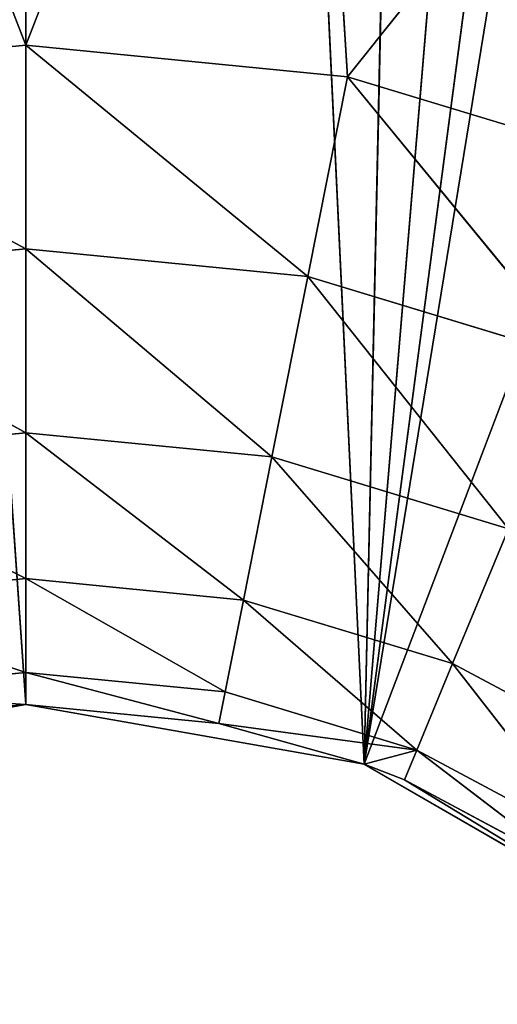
# Model space of a CAD drawing. Extents: x 14 to 217, y 27 to 186.
# Tile 128 of 256: x 43.55 to 44.275, y 42.029 to 43.522. Entities that reach past the tile are written whole.
import ezdxf

# ---------------------------------------------------------------- set-up
doc = ezdxf.new("R2010")
doc.units = 0
doc.header["$LTSCALE"] = 25.4
doc.layers.get('0').update_dxf_attribs({"color": 13, "linetype": 'CONTINUOUS'})

# ---------------------------------------------------------------- blocks, each defined once
blk = doc.blocks.new('PROFILE-RECESSED-T-CONNECT')
at = {"color": 0}
for p, q in [((30.086, 14.3756, 142.4362), (30.5737, 14.3756, 142.3881)), ((30.086, 14.3756, 142.4362), (30.5737, 14.3756, 142.3881)), ((30.086, 14.3756, 142.4362), (30.5737, 14.3267, 142.6971)), ((30.086, 14.3756, 142.4362), (30.5737, 14.3267, 142.6971)), ((30.5737, 14.3756, 142.3881), (30.1558, 14.3756, 141.3125)), ((30.5737, 14.3756, 142.3881), (30.1558, 14.3756, 141.3125)), ((30.5737, 14.3756, 142.3881), (30.9917, 14.3756, 141.3125)), ((30.5737, 14.3756, 142.3881), (30.9917, 14.3756, 141.3125)), ((30.5737, 14.3756, 142.3881), (31.0615, 14.3756, 142.4362)), ((30.5737, 14.3756, 142.3881), (31.0615, 14.3756, 142.4362)), ((30.5737, 14.3756, 142.3881), (31.0012, 14.3267, 142.7392)), ((30.5737, 14.3756, 142.3881), (31.0012, 14.3267, 142.7392)), ((30.5737, 14.3756, 142.3881), (30.5737, 14.3267, 142.6971)), ((30.5737, 14.3756, 142.3881), (30.5737, 14.3267, 142.6971)), ((31.0615, 14.3756, 142.4362), (30.9917, 14.3756, 141.3125)), ((31.0615, 14.3756, 142.4362), (30.9917, 14.3756, 141.3125)), ((31.0615, 14.3756, 142.4362), (31.0012, 14.3267, 142.7392)), ((31.0615, 14.3756, 142.4362), (31.0012, 14.3267, 142.7392)), ((31.0615, 14.3756, 142.4362), (31.805, 14.3756, 141.5052)), ((31.0615, 14.3756, 142.4362), (31.805, 14.3756, 141.5052)), ((31.0615, 14.3756, 142.4362), (31.5304, 14.3756, 142.5784)), ((31.0615, 14.3756, 142.4362), (31.5304, 14.3756, 142.5784)), ((31.0615, 14.3756, 142.4362), (31.4122, 14.3267, 142.8639)), ((31.0615, 14.3756, 142.4362), (31.4122, 14.3267, 142.8639)), ((30.5737, 14.3267, 142.6971), (30.1463, 14.3267, 142.7392)), ((30.1463, 14.3267, 142.7392), (30.5737, 14.1846, 142.9759)), ((30.1463, 14.3267, 142.7392), (30.5737, 14.1846, 142.9759)), ((30.5737, 14.3267, 142.6971), (30.1463, 14.3267, 142.7392)), ((31.0012, 14.3267, 142.7392), (30.5737, 14.3267, 142.6971)), ((30.5737, 14.3267, 142.6971), (30.9468, 14.1846, 143.0126)), ((30.5737, 14.3267, 142.6971), (30.9468, 14.1846, 143.0126)), ((30.5737, 14.3267, 142.6971), (30.5737, 14.1846, 142.9759)), ((30.5737, 14.3267, 142.6971), (30.5737, 14.1846, 142.9759)), ((31.0012, 14.3267, 142.7392), (30.5737, 14.3267, 142.6971)), ((31.0012, 14.3267, 142.7392), (30.9468, 14.1846, 143.0126)), ((31.0012, 14.3267, 142.7392), (30.9468, 14.1846, 143.0126)), ((31.4122, 14.3267, 142.8639), (31.0012, 14.3267, 142.7392)), ((31.0012, 14.3267, 142.7392), (31.3055, 14.1846, 143.1215)), ((31.0012, 14.3267, 142.7392), (31.3055, 14.1846, 143.1215)), ((31.4122, 14.3267, 142.8639), (31.0012, 14.3267, 142.7392)), ((30.5737, 14.1846, 142.9759), (30.2007, 14.1846, 143.0126)), ((30.2007, 14.1846, 143.0126), (30.5737, 13.9634, 143.1971)), ((30.2007, 14.1846, 143.0126), (30.5737, 13.9634, 143.1971)), ((30.5737, 14.1846, 142.9759), (30.2007, 14.1846, 143.0126)), ((30.9468, 14.1846, 143.0126), (30.5737, 14.1846, 142.9759)), ((30.5737, 14.1846, 142.9759), (30.9036, 13.9634, 143.2296)), ((30.5737, 14.1846, 142.9759), (30.9036, 13.9634, 143.2296)), ((30.5737, 14.1846, 142.9759), (30.5737, 13.9634, 143.1971)), ((30.5737, 14.1846, 142.9759), (30.5737, 13.9634, 143.1971)), ((30.9468, 14.1846, 143.0126), (30.5737, 14.1846, 142.9759)), ((30.9468, 14.1846, 143.0126), (30.9036, 13.9634, 143.2296)), ((30.9468, 14.1846, 143.0126), (30.9036, 13.9634, 143.2296)), ((31.3055, 14.1846, 143.1215), (30.9468, 14.1846, 143.0126)), ((30.9468, 14.1846, 143.0126), (31.2208, 13.9634, 143.3259)), ((30.9468, 14.1846, 143.0126), (31.2208, 13.9634, 143.3259)), ((31.3055, 14.1846, 143.1215), (30.9468, 14.1846, 143.0126)), ((31.3055, 14.1846, 143.1215), (31.2208, 13.9634, 143.3259)), ((31.3055, 14.1846, 143.1215), (31.2208, 13.9634, 143.3259)), ((30.5737, 13.9634, 143.1971), (30.2438, 13.9634, 143.2296)), ((30.2438, 13.9634, 143.2296), (30.5737, 13.6846, 143.3392)), ((30.2438, 13.9634, 143.2296), (30.5737, 13.6846, 143.3392)), ((30.5737, 13.9634, 143.1971), (30.2438, 13.9634, 143.2296)), ((30.9036, 13.9634, 143.2296), (30.5737, 13.9634, 143.1971)), ((30.5737, 13.9634, 143.1971), (30.8759, 13.6846, 143.3689)), ((30.5737, 13.9634, 143.1971), (30.8759, 13.6846, 143.3689)), ((30.5737, 13.9634, 143.1971), (30.5737, 13.6846, 143.3392)), ((30.5737, 13.9634, 143.1971), (30.5737, 13.6846, 143.3392)), ((30.9036, 13.9634, 143.2296), (30.5737, 13.9634, 143.1971)), ((30.9036, 13.9634, 143.2296), (30.8759, 13.6846, 143.3689)), ((30.9036, 13.9634, 143.2296), (30.8759, 13.6846, 143.3689)), ((31.2208, 13.9634, 143.3259), (30.9036, 13.9634, 143.2296)), ((30.9036, 13.9634, 143.2296), (31.1665, 13.6846, 143.4571)), ((30.9036, 13.9634, 143.2296), (31.1665, 13.6846, 143.4571)), ((31.2208, 13.9634, 143.3259), (30.9036, 13.9634, 143.2296)), ((31.2208, 13.9634, 143.3259), (31.1665, 13.6846, 143.4571)), ((31.2208, 13.9634, 143.3259), (31.1665, 13.6846, 143.4571)), ((31.5132, 13.9634, 143.4821), (31.2208, 13.9634, 143.3259)), ((31.2208, 13.9634, 143.3259), (31.4343, 13.6846, 143.6002)), ((31.2208, 13.9634, 143.3259), (31.4343, 13.6846, 143.6002)), ((31.5132, 13.9634, 143.4821), (31.2208, 13.9634, 143.3259)), ((30.5737, 13.3756, 143.3881), (30.2715, 13.6846, 143.3689)), ((30.5737, 13.3756, 143.3881), (30.2715, 13.6846, 143.3689)), ((30.5737, 13.6846, 143.3392), (30.2715, 13.6846, 143.3689)), ((30.5737, 13.6846, 143.3392), (30.2715, 13.6846, 143.3689)), ((30.5737, 13.3756, 143.3881), (30.5737, 13.6846, 143.3392)), ((30.5737, 13.3756, 143.3881), (30.5737, 13.6846, 143.3392)), ((30.8664, 13.3756, 143.4169), (30.5737, 13.6846, 143.3392)), ((30.8664, 13.3756, 143.4169), (30.5737, 13.6846, 143.3392)), ((30.8759, 13.6846, 143.3689), (30.5737, 13.6846, 143.3392)), ((30.8759, 13.6846, 143.3689), (30.5737, 13.6846, 143.3392)), ((30.8664, 13.3756, 143.4169), (30.8759, 13.6846, 143.3689)), ((30.8664, 13.3756, 143.4169), (30.8759, 13.6846, 143.3689)), ((30.8664, 13.3756, 143.4169), (31.1665, 13.6846, 143.4571)), ((30.8664, 13.3756, 143.4169), (31.1665, 13.6846, 143.4571)), ((31.1665, 13.6846, 143.4571), (30.8759, 13.6846, 143.3689)), ((31.1665, 13.6846, 143.4571), (30.8759, 13.6846, 143.3689)), ((31.0868, 13.3756, 143.4786), (31.1665, 13.6846, 143.4571)), ((31.0868, 13.3756, 143.4786), (31.1665, 13.6846, 143.4571)), ((31.1665, 13.6846, 143.4571), (31.1478, 13.3756, 143.5023)), ((31.1665, 13.6846, 143.4571), (31.1478, 13.3756, 143.5023)), ((31.4071, 13.3756, 143.6409), (31.1665, 13.6846, 143.4571)), ((31.4343, 13.6846, 143.6002), (31.1665, 13.6846, 143.4571)), ((31.4071, 13.3756, 143.6409), (31.1665, 13.6846, 143.4571)), ((31.4343, 13.6846, 143.6002), (31.1665, 13.6846, 143.4571)), ((30.5737, 4.178, 143.3881), (30.2811, 13.3756, 143.4169)), ((30.5737, 4.178, 143.3881), (30.2811, 13.3756, 143.4169)), ((30.5737, 13.3756, 143.3881), (30.2811, 13.3756, 143.4169)), ((30.5737, 13.3756, 143.3881), (30.2811, 13.3756, 143.4169)), ((30.8664, 13.3756, 143.4169), (30.5737, 4.178, 143.3881)), ((30.5737, 4.178, 143.3881), (30.5737, 13.3756, 143.3881)), ((30.5737, 4.178, 143.3881), (30.5737, 13.3756, 143.3881)), ((30.8664, 13.3756, 143.4169), (30.5737, 4.178, 143.3881)), ((30.8664, 13.3756, 143.4169), (30.5737, 13.3756, 143.3881)), ((30.8664, 13.3756, 143.4169), (30.5737, 13.3756, 143.3881)), ((31.0868, 13.3756, 143.4786), (30.8664, 13.3756, 143.4169)), ((30.8664, 13.3756, 143.4169), (31.0868, 4.178, 143.4786)), ((30.8664, 13.3756, 143.4169), (31.0868, 4.178, 143.4786)), ((31.0868, 13.3756, 143.4786), (30.8664, 13.3756, 143.4169)), ((31.1478, 13.3756, 143.5023), (31.0868, 4.178, 143.4786)), ((31.1478, 13.3756, 143.5023), (31.0868, 13.3756, 143.4786)), ((31.0868, 13.3756, 143.4786), (31.0868, 4.178, 143.4786)), ((31.1478, 13.3756, 143.5023), (31.0868, 4.178, 143.4786)), ((31.0868, 13.3756, 143.4786), (31.0868, 4.178, 143.4786)), ((31.1478, 13.3756, 143.5023), (31.0868, 13.3756, 143.4786)), ((31.4071, 13.3756, 143.6409), (31.1478, 13.3756, 143.5023)), ((31.1478, 13.3756, 143.5023), (31.5379, 4.178, 143.739)), ((31.1478, 13.3756, 143.5023), (31.5379, 4.178, 143.739)), ((31.4071, 13.3756, 143.6409), (31.1478, 13.3756, 143.5023)), ((29.8232, 4.178, 132.5893), (30.5737, 4.178, 143.3881)), ((29.8232, 4.178, 132.5893), (30.5737, 4.178, 143.3881)), ((30.5737, 4.178, 143.3881), (30.0607, 4.178, 143.4786)), ((30.5737, 4.178, 143.3881), (30.0607, 4.178, 143.4786)), ((30.5737, 4.178, 132.6881), (30.5737, 4.178, 143.3881)), ((30.5737, 4.178, 132.6881), (30.5737, 4.178, 143.3881)), ((30.5737, 4.178, 132.6881), (31.0868, 4.178, 143.4786)), ((31.0868, 4.178, 143.4786), (30.5737, 4.178, 143.3881)), ((30.5737, 4.178, 132.6881), (31.0868, 4.178, 143.4786)), ((31.0868, 4.178, 143.4786), (30.5737, 4.178, 143.3881)), ((31.5379, 4.178, 143.739), (31.0868, 4.178, 143.4786)), ((31.0868, 4.178, 143.4786), (38.5737, 4.178, 123.7305)), ((31.3243, 4.178, 132.5893), (31.0868, 4.178, 143.4786)), ((31.3243, 4.178, 132.5893), (31.0868, 4.178, 143.4786)), ((32.0237, 4.178, 132.2996), (31.0868, 4.178, 143.4786)), ((32.6243, 4.178, 131.8387), (31.0868, 4.178, 143.4786)), ((32.0237, 4.178, 132.2996), (31.0868, 4.178, 143.4786)), ((32.6243, 4.178, 131.8387), (31.0868, 4.178, 143.4786)), ((33.0852, 4.178, 131.2381), (31.0868, 4.178, 143.4786)), ((33.0852, 4.178, 131.2381), (31.0868, 4.178, 143.4786)), ((31.0868, 4.178, 143.4786), (38.5737, 4.178, 123.7305)), ((31.5379, 4.178, 143.739), (31.0868, 4.178, 143.4786))]:
    blk.add_line(p, q, dxfattribs=at)
mesh = blk.add_polyface(dxfattribs=at)
corners = [(30.086, 14.3756, 142.4362), (30.5737, 14.3756, 142.3881), (30.1558, 14.3756, 141.3125)]
mesh.append_faces([[corners[k] for k in face] for face in [(0, 1, 2)]], dxfattribs={"color": 0})
mesh = blk.add_polyface(dxfattribs=at)
corners = [(30.5737, 14.3267, 142.6971), (30.5737, 14.3756, 142.3881), (30.086, 14.3756, 142.4362)]
mesh.append_faces([[corners[k] for k in face] for face in [(0, 1, 2)]], dxfattribs={"color": 0})
mesh = blk.add_polyface(dxfattribs=at)
corners = [(30.1463, 14.3267, 142.7392), (30.5737, 14.3267, 142.6971), (30.086, 14.3756, 142.4362)]
mesh.append_faces([[corners[k] for k in face] for face in [(0, 1, 2)]], dxfattribs={"color": 0})
mesh = blk.add_polyface(dxfattribs=at)
corners = [(30.5737, 14.3756, 142.3881), (30.9917, 14.3756, 141.3125), (30.1558, 14.3756, 141.3125)]
mesh.append_faces([[corners[k] for k in face] for face in [(0, 1, 2)]], dxfattribs={"color": 0})
mesh = blk.add_polyface(dxfattribs=at)
corners = [(31.0615, 14.3756, 142.4362), (30.9917, 14.3756, 141.3125), (30.5737, 14.3756, 142.3881)]
mesh.append_faces([[corners[k] for k in face] for face in [(0, 1, 2)]], dxfattribs={"color": 0})
mesh = blk.add_polyface(dxfattribs=at)
corners = [(31.0012, 14.3267, 142.7392), (31.0615, 14.3756, 142.4362), (30.5737, 14.3756, 142.3881)]
mesh.append_faces([[corners[k] for k in face] for face in [(0, 1, 2)]], dxfattribs={"color": 0})
mesh = blk.add_polyface(dxfattribs=at)
corners = [(31.0012, 14.3267, 142.7392), (30.5737, 14.3756, 142.3881), (30.5737, 14.3267, 142.6971)]
mesh.append_faces([[corners[k] for k in face] for face in [(0, 1, 2)]], dxfattribs={"color": 0})
mesh = blk.add_polyface(dxfattribs=at)
corners = [(31.0615, 14.3756, 142.4362), (31.805, 14.3756, 141.5052), (30.9917, 14.3756, 141.3125)]
mesh.append_faces([[corners[k] for k in face] for face in [(0, 1, 2)]], dxfattribs={"color": 0})
mesh = blk.add_polyface(dxfattribs=at)
corners = [(31.4122, 14.3267, 142.8639), (31.0615, 14.3756, 142.4362), (31.0012, 14.3267, 142.7392)]
mesh.append_faces([[corners[k] for k in face] for face in [(0, 1, 2)]], dxfattribs={"color": 0})
mesh = blk.add_polyface(dxfattribs=at)
corners = [(31.5304, 14.3756, 142.5784), (31.805, 14.3756, 141.5052), (31.0615, 14.3756, 142.4362)]
mesh.append_faces([[corners[k] for k in face] for face in [(0, 1, 2)]], dxfattribs={"color": 0})
mesh = blk.add_polyface(dxfattribs=at)
corners = [(31.4122, 14.3267, 142.8639), (31.5304, 14.3756, 142.5784), (31.0615, 14.3756, 142.4362)]
mesh.append_faces([[corners[k] for k in face] for face in [(0, 1, 2)]], dxfattribs={"color": 0})
mesh = blk.add_polyface(dxfattribs=at)
corners = [(30.5737, 14.1846, 142.9759), (30.5737, 14.3267, 142.6971), (30.1463, 14.3267, 142.7392)]
mesh.append_faces([[corners[k] for k in face] for face in [(0, 1, 2)]], dxfattribs={"color": 0})
mesh = blk.add_polyface(dxfattribs=at)
corners = [(30.2007, 14.1846, 143.0126), (30.5737, 14.1846, 142.9759), (30.1463, 14.3267, 142.7392)]
mesh.append_faces([[corners[k] for k in face] for face in [(0, 1, 2)]], dxfattribs={"color": 0})
mesh = blk.add_polyface(dxfattribs=at)
corners = [(30.9468, 14.1846, 143.0126), (31.0012, 14.3267, 142.7392), (30.5737, 14.3267, 142.6971)]
mesh.append_faces([[corners[k] for k in face] for face in [(0, 1, 2)]], dxfattribs={"color": 0})
mesh = blk.add_polyface(dxfattribs=at)
corners = [(30.9468, 14.1846, 143.0126), (30.5737, 14.3267, 142.6971), (30.5737, 14.1846, 142.9759)]
mesh.append_faces([[corners[k] for k in face] for face in [(0, 1, 2)]], dxfattribs={"color": 0})
mesh = blk.add_polyface(dxfattribs=at)
corners = [(31.3055, 14.1846, 143.1215), (31.0012, 14.3267, 142.7392), (30.9468, 14.1846, 143.0126)]
mesh.append_faces([[corners[k] for k in face] for face in [(0, 1, 2)]], dxfattribs={"color": 0})
mesh = blk.add_polyface(dxfattribs=at)
corners = [(31.3055, 14.1846, 143.1215), (31.4122, 14.3267, 142.8639), (31.0012, 14.3267, 142.7392)]
mesh.append_faces([[corners[k] for k in face] for face in [(0, 1, 2)]], dxfattribs={"color": 0})
mesh = blk.add_polyface(dxfattribs=at)
corners = [(30.5737, 14.1846, 142.9759), (30.2007, 14.1846, 143.0126), (30.5737, 13.9634, 143.1971)]
mesh.append_faces([[corners[k] for k in face] for face in [(0, 1, 2)]], dxfattribs={"color": 0})
mesh = blk.add_polyface(dxfattribs=at)
corners = [(30.5737, 13.9634, 143.1971), (30.2007, 14.1846, 143.0126), (30.2438, 13.9634, 143.2296)]
mesh.append_faces([[corners[k] for k in face] for face in [(0, 1, 2)]], dxfattribs={"color": 0})
mesh = blk.add_polyface(dxfattribs=at)
corners = [(30.9468, 14.1846, 143.0126), (30.5737, 14.1846, 142.9759), (30.9036, 13.9634, 143.2296)]
mesh.append_faces([[corners[k] for k in face] for face in [(0, 1, 2)]], dxfattribs={"color": 0})
mesh = blk.add_polyface(dxfattribs=at)
corners = [(30.9036, 13.9634, 143.2296), (30.5737, 14.1846, 142.9759), (30.5737, 13.9634, 143.1971)]
mesh.append_faces([[corners[k] for k in face] for face in [(0, 1, 2)]], dxfattribs={"color": 0})
mesh = blk.add_polyface(dxfattribs=at)
corners = [(31.2208, 13.9634, 143.3259), (30.9468, 14.1846, 143.0126), (30.9036, 13.9634, 143.2296)]
mesh.append_faces([[corners[k] for k in face] for face in [(0, 1, 2)]], dxfattribs={"color": 0})
mesh = blk.add_polyface(dxfattribs=at)
corners = [(31.2208, 13.9634, 143.3259), (31.3055, 14.1846, 143.1215), (30.9468, 14.1846, 143.0126)]
mesh.append_faces([[corners[k] for k in face] for face in [(0, 1, 2)]], dxfattribs={"color": 0})
mesh = blk.add_polyface(dxfattribs=at)
corners = [(31.5132, 13.9634, 143.4821), (31.3055, 14.1846, 143.1215), (31.2208, 13.9634, 143.3259)]
mesh.append_faces([[corners[k] for k in face] for face in [(0, 1, 2)]], dxfattribs={"color": 0})
mesh = blk.add_polyface(dxfattribs=at)
corners = [(30.5737, 13.9634, 143.1971), (30.2438, 13.9634, 143.2296), (30.5737, 13.6846, 143.3392)]
mesh.append_faces([[corners[k] for k in face] for face in [(0, 1, 2)]], dxfattribs={"color": 0})
mesh = blk.add_polyface(dxfattribs=at)
corners = [(30.5737, 13.6846, 143.3392), (30.2438, 13.9634, 143.2296), (30.2715, 13.6846, 143.3689)]
mesh.append_faces([[corners[k] for k in face] for face in [(0, 1, 2)]], dxfattribs={"color": 0})
mesh = blk.add_polyface(dxfattribs=at)
corners = [(30.9036, 13.9634, 143.2296), (30.5737, 13.9634, 143.1971), (30.8759, 13.6846, 143.3689)]
mesh.append_faces([[corners[k] for k in face] for face in [(0, 1, 2)]], dxfattribs={"color": 0})
mesh = blk.add_polyface(dxfattribs=at)
corners = [(30.8759, 13.6846, 143.3689), (30.5737, 13.9634, 143.1971), (30.5737, 13.6846, 143.3392)]
mesh.append_faces([[corners[k] for k in face] for face in [(0, 1, 2)]], dxfattribs={"color": 0})
mesh = blk.add_polyface(dxfattribs=at)
corners = [(31.1665, 13.6846, 143.4571), (30.9036, 13.9634, 143.2296), (30.8759, 13.6846, 143.3689)]
mesh.append_faces([[corners[k] for k in face] for face in [(0, 1, 2)]], dxfattribs={"color": 0})
mesh = blk.add_polyface(dxfattribs=at)
corners = [(31.2208, 13.9634, 143.3259), (30.9036, 13.9634, 143.2296), (31.1665, 13.6846, 143.4571)]
mesh.append_faces([[corners[k] for k in face] for face in [(0, 1, 2)]], dxfattribs={"color": 0})
mesh = blk.add_polyface(dxfattribs=at)
corners = [(31.4343, 13.6846, 143.6002), (31.2208, 13.9634, 143.3259), (31.1665, 13.6846, 143.4571)]
mesh.append_faces([[corners[k] for k in face] for face in [(0, 1, 2)]], dxfattribs={"color": 0})
mesh = blk.add_polyface(dxfattribs=at)
corners = [(31.5132, 13.9634, 143.4821), (31.2208, 13.9634, 143.3259), (31.4343, 13.6846, 143.6002)]
mesh.append_faces([[corners[k] for k in face] for face in [(0, 1, 2)]], dxfattribs={"color": 0})
mesh = blk.add_polyface(dxfattribs=at)
corners = [(30.5737, 13.3756, 143.3881), (30.2715, 13.6846, 143.3689), (30.2811, 13.3756, 143.4169)]
mesh.append_faces([[corners[k] for k in face] for face in [(0, 1, 2)]], dxfattribs={"color": 0})
mesh = blk.add_polyface(dxfattribs=at)
corners = [(30.5737, 13.6846, 143.3392), (30.2715, 13.6846, 143.3689), (30.5737, 13.3756, 143.3881)]
mesh.append_faces([[corners[k] for k in face] for face in [(0, 1, 2)]], dxfattribs={"color": 0})
mesh = blk.add_polyface(dxfattribs=at)
corners = [(30.8664, 13.3756, 143.4169), (30.5737, 13.6846, 143.3392), (30.5737, 13.3756, 143.3881)]
mesh.append_faces([[corners[k] for k in face] for face in [(0, 1, 2)]], dxfattribs={"color": 0})
mesh = blk.add_polyface(dxfattribs=at)
corners = [(30.8759, 13.6846, 143.3689), (30.5737, 13.6846, 143.3392), (30.8664, 13.3756, 143.4169)]
mesh.append_faces([[corners[k] for k in face] for face in [(0, 1, 2)]], dxfattribs={"color": 0})
mesh = blk.add_polyface(dxfattribs=at)
corners = [(31.1665, 13.6846, 143.4571), (30.8759, 13.6846, 143.3689), (30.8664, 13.3756, 143.4169)]
mesh.append_faces([[corners[k] for k in face] for face in [(0, 1, 2)]], dxfattribs={"color": 0})
mesh = blk.add_polyface(dxfattribs=at)
corners = [(31.1665, 13.6846, 143.4571), (30.8664, 13.3756, 143.4169), (31.0868, 13.3756, 143.4786)]
mesh.append_faces([[corners[k] for k in face] for face in [(0, 1, 2)]], dxfattribs={"color": 0})
mesh = blk.add_polyface(dxfattribs=at)
corners = [(31.1665, 13.6846, 143.4571), (31.0868, 13.3756, 143.4786), (31.1478, 13.3756, 143.5023)]
mesh.append_faces([[corners[k] for k in face] for face in [(0, 1, 2)]], dxfattribs={"color": 0})
mesh = blk.add_polyface(dxfattribs=at)
corners = [(31.4071, 13.3756, 143.6409), (31.1665, 13.6846, 143.4571), (31.1478, 13.3756, 143.5023)]
mesh.append_faces([[corners[k] for k in face] for face in [(0, 1, 2)]], dxfattribs={"color": 0})
mesh = blk.add_polyface(dxfattribs=at)
corners = [(31.4343, 13.6846, 143.6002), (31.1665, 13.6846, 143.4571), (31.4071, 13.3756, 143.6409)]
mesh.append_faces([[corners[k] for k in face] for face in [(0, 1, 2)]], dxfattribs={"color": 0})
mesh = blk.add_polyface(dxfattribs=at)
corners = [(30.5737, 4.178, 143.3881), (30.2811, 13.3756, 143.4169), (30.0607, 4.178, 143.4786)]
mesh.append_faces([[corners[k] for k in face] for face in [(0, 1, 2)]], dxfattribs={"color": 0})
mesh = blk.add_polyface(dxfattribs=at)
corners = [(30.5737, 13.3756, 143.3881), (30.2811, 13.3756, 143.4169), (30.5737, 4.178, 143.3881)]
mesh.append_faces([[corners[k] for k in face] for face in [(0, 1, 2)]], dxfattribs={"color": 0})
mesh = blk.add_polyface(dxfattribs=at)
corners = [(31.0868, 4.178, 143.4786), (30.8664, 13.3756, 143.4169), (30.5737, 4.178, 143.3881)]
mesh.append_faces([[corners[k] for k in face] for face in [(0, 1, 2)]], dxfattribs={"color": 0})
mesh = blk.add_polyface(dxfattribs=at)
corners = [(30.8664, 13.3756, 143.4169), (30.5737, 13.3756, 143.3881), (30.5737, 4.178, 143.3881)]
mesh.append_faces([[corners[k] for k in face] for face in [(0, 1, 2)]], dxfattribs={"color": 0})
mesh = blk.add_polyface(dxfattribs=at)
corners = [(31.0868, 13.3756, 143.4786), (30.8664, 13.3756, 143.4169), (31.0868, 4.178, 143.4786)]
mesh.append_faces([[corners[k] for k in face] for face in [(0, 1, 2)]], dxfattribs={"color": 0})
mesh = blk.add_polyface(dxfattribs=at)
corners = [(31.5379, 4.178, 143.739), (31.1478, 13.3756, 143.5023), (31.0868, 4.178, 143.4786)]
mesh.append_faces([[corners[k] for k in face] for face in [(0, 1, 2)]], dxfattribs={"color": 0})
mesh = blk.add_polyface(dxfattribs=at)
corners = [(31.1478, 13.3756, 143.5023), (31.0868, 13.3756, 143.4786), (31.0868, 4.178, 143.4786)]
mesh.append_faces([[corners[k] for k in face] for face in [(0, 1, 2)]], dxfattribs={"color": 0})
mesh = blk.add_polyface(dxfattribs=at)
corners = [(31.5379, 4.178, 143.739), (31.4071, 13.3756, 143.6409), (31.1478, 13.3756, 143.5023)]
mesh.append_faces([[corners[k] for k in face] for face in [(0, 1, 2)]], dxfattribs={"color": 0})
mesh = blk.add_polyface(dxfattribs=at)
corners = [(30.0607, 4.178, 143.4786), (29.8232, 4.178, 132.5893), (30.5737, 4.178, 143.3881)]
mesh.append_faces([[corners[k] for k in face] for face in [(0, 1, 2)]], dxfattribs={"color": 0})
mesh = blk.add_polyface(dxfattribs=at)
corners = [(30.5737, 4.178, 143.3881), (29.8232, 4.178, 132.5893), (30.5737, 4.178, 132.6881)]
mesh.append_faces([[corners[k] for k in face] for face in [(0, 1, 2)]], dxfattribs={"color": 0})
mesh = blk.add_polyface(dxfattribs=at)
corners = [(31.0868, 4.178, 143.4786), (30.5737, 4.178, 143.3881), (30.5737, 4.178, 132.6881)]
mesh.append_faces([[corners[k] for k in face] for face in [(0, 1, 2)]], dxfattribs={"color": 0})
mesh = blk.add_polyface(dxfattribs=at)
corners = [(31.0868, 4.178, 143.4786), (30.5737, 4.178, 132.6881), (31.3243, 4.178, 132.5893)]
mesh.append_faces([[corners[k] for k in face] for face in [(0, 1, 2)]], dxfattribs={"color": 0})
mesh = blk.add_polyface(dxfattribs=at)
corners = [(31.5379, 4.178, 143.739), (31.0868, 4.178, 143.4786), (38.5737, 4.178, 123.7305)]
mesh.append_faces([[corners[k] for k in face] for face in [(0, 1, 2)]], dxfattribs={"color": 0})
mesh = blk.add_polyface(dxfattribs=at)
corners = [(31.0868, 4.178, 143.4786), (31.3243, 4.178, 132.5893), (32.0237, 4.178, 132.2996)]
mesh.append_faces([[corners[k] for k in face] for face in [(0, 1, 2)]], dxfattribs={"color": 0})
mesh = blk.add_polyface(dxfattribs=at)
corners = [(31.0868, 4.178, 143.4786), (32.0237, 4.178, 132.2996), (32.6243, 4.178, 131.8387)]
mesh.append_faces([[corners[k] for k in face] for face in [(0, 1, 2)]], dxfattribs={"color": 0})
mesh = blk.add_polyface(dxfattribs=at)
corners = [(31.0868, 4.178, 143.4786), (32.6243, 4.178, 131.8387), (33.0852, 4.178, 131.2381)]
mesh.append_faces([[corners[k] for k in face] for face in [(0, 1, 2)]], dxfattribs={"color": 0})
mesh = blk.add_polyface(dxfattribs=at)
corners = [(31.0868, 4.178, 143.4786), (33.0852, 4.178, 131.2381), (38.5737, 4.178, 123.7305)]
mesh.append_faces([[corners[k] for k in face] for face in [(0, 1, 2)]], dxfattribs={"color": 0})
mesh = blk.add_polyface(dxfattribs=at)
corners = [(19.0469, 2.0001, 159), (31.3049, 2.0001, 129.299), (30.5549, 2.0001, 129.5)]
mesh.append_faces([[corners[k] for k in face] for face in [(0, 1, 2)]], dxfattribs={"color": 0})
mesh = blk.add_polyface(dxfattribs=at)
corners = [(43.0469, 2.0001, 159), (31.3049, 2.0001, 129.299), (19.0469, 2.0001, 159)]
mesh.append_faces([[corners[k] for k in face] for face in [(0, 1, 2)]], dxfattribs={"color": 0})
mesh = blk.add_polyface(dxfattribs=at)
corners = [(19.0469, 0.8001, 159), (30.5549, 0.8001, 129.5), (43.0469, 0.8001, 159)]
mesh.append_faces([[corners[k] for k in face] for face in [(0, 1, 2)]], dxfattribs={"color": 0})
mesh = blk.add_polyface(dxfattribs=at)
corners = [(43.0469, 0.8001, 159), (30.5549, 0.8001, 129.5), (31.3049, 0.8001, 129.299)]
mesh.append_faces([[corners[k] for k in face] for face in [(0, 1, 2)]], dxfattribs={"color": 0})

msp = doc.modelspace()

# ---------------------------------------------------------------- block references
at = {"color": 7, "extrusion": (0, -1, -3.33067e-16)}
msp.add_blockref('PROFILE-RECESSED-T-CONNECT', (12.9862, -56.4217, -185.8719), dxfattribs=at)

doc.saveas('drawing.dxf')
